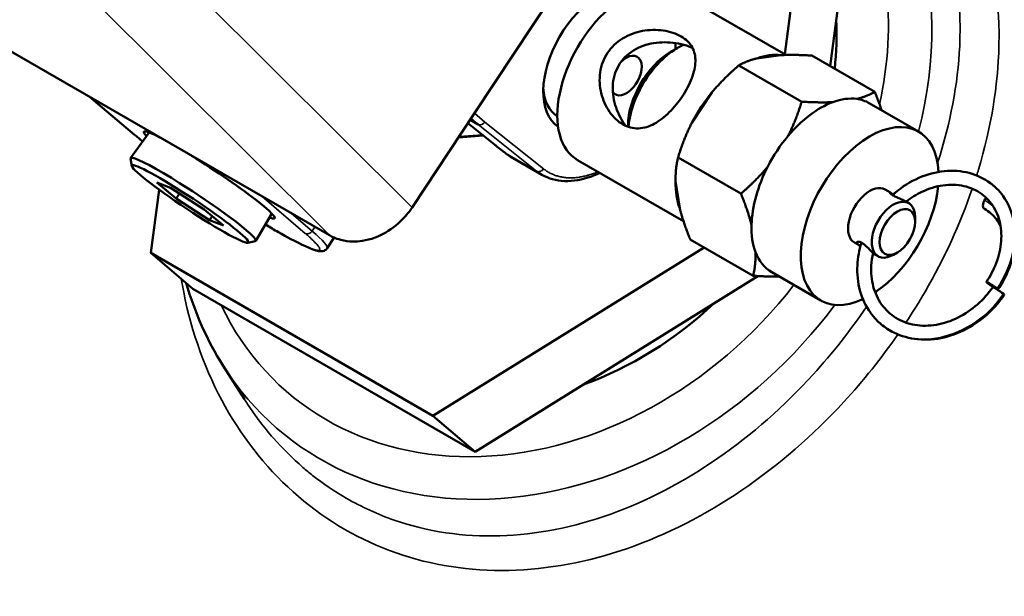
# Model space of a CAD drawing. Header units: inches. Extents: x 1 to 237, y 4 to 150.
# Tile 96 of 148: x 180.01 to 183.54, y 95.48 to 97.55. Entities that reach past the tile are written whole.
import ezdxf

# ---------------------------------------------------------------- set-up
doc = ezdxf.new("R2010")
doc.units = ezdxf.units.IN
doc.header["$LTSCALE"] = 7
doc.header["$MEASUREMENT"] = 0
doc.layers.add('Visible (ANSI)', color=7, linetype='Continuous', lineweight=50)
doc.layers.add('Visible Narrow (ANSI)', color=7, linetype='Continuous', lineweight=35)

msp = doc.modelspace()

# ---------------------------------------------------------------- linework, layer by layer
at = {"layer": 'Visible (ANSI)'}
for p, q in [((182.9176, 97.3831), (183.0074, 98.0606)), ((181.642, 97.2142), (182.1253, 97.945)), ((182.7549, 97.4253), (182.7873, 97.6701)), ((182.3617, 97.6523), (182.7588, 97.4231)), ((181.1218, 96.7759), (179.8295, 97.5221)), ((182.3458, 97.4337), (182.3698, 97.4476)), ((182.7414, 97.4225), (182.6549, 97.4109)), ((183.0781, 97.2905), (182.8524, 97.4208)), ((182.816, 97.2554), (182.5903, 97.3857)), ((182.494, 97.2886), (182.422, 97.1797)), ((180.2599, 97.2736), (180.4225, 97.1368)), ((183.0582, 97.2502), (183.235, 97.1482)), ((181.642, 97.2142), (181.4181, 96.8756)), ((181.6181, 97.1781), (181.7141, 97.1014)), ((181.6263, 97.1905), (181.6549, 97.1739)), ((180.4751, 97.1448), (180.4083, 97.0533)), ((182.1931, 97.1692), (182.1931, 97.1651)), ((181.5845, 97.1272), (181.6741, 97.1335)), ((180.4129, 97.0246), (180.408, 97.0511)), ((181.8838, 96.9933), (181.7723, 97.0576)), ((182.0117, 97.0461), (182.3917, 96.8267)), ((182.3722, 97.0557), (182.5979, 96.9254)), ((180.5019, 96.9655), (180.5519, 96.9462)), ((180.5719, 96.9077), (180.5019, 96.9655)), ((182.3636, 96.9704), (182.3781, 96.8731)), ((180.5108, 96.9395), (180.4807, 96.7125)), ((180.5519, 96.9462), (180.6719, 96.8691)), ((180.5719, 96.9077), (180.5838, 96.9257)), ((183.115, 96.9403), (183.1339, 96.9294)), ((180.692, 96.8306), (180.5719, 96.9077)), ((183.188, 96.8981), (183.1998, 96.8913)), ((180.6719, 96.8691), (180.742, 96.8113)), ((180.9154, 96.8537), (180.8572, 96.7564)), ((180.692, 96.8306), (180.7014, 96.8448)), ((180.742, 96.8113), (180.692, 96.8306)), ((183.2226, 96.8246), (183.2226, 96.841)), ((180.8291, 96.7493), (180.8554, 96.7552)), ((181.1136, 96.7294), (181.1388, 96.7675)), ((182.6418, 96.6306), (182.4161, 96.7609)), ((183.005, 96.7498), (183.0239, 96.7389)), ((180.4807, 96.7125), (181.4931, 96.1279)), ((180.632, 96.5841), (180.4807, 96.7125)), ((181.4931, 96.1279), (182.4655, 96.7324)), ((183.159, 96.7144), (183.1448, 96.7062)), ((183.078, 96.7076), (183.0898, 96.7008)), ((182.7082, 96.644), (182.885, 96.5419)), ((181.6444, 95.9995), (182.6582, 96.6297)), ((180.632, 96.5841), (181.6444, 95.9995)), ((180.7404, 96.3079), (180.8164, 96.188)), ((181.6444, 95.9995), (181.4931, 96.1279)), ((181.435, 95.6133), (181.4351, 95.6133))]:
    msp.add_line(p, q, dxfattribs=at)
for centre, major_axis, ratio, start_param, end_param in [((188.9486, 98.2732), (-12, 0), 0.57735, 6.140802, 7.722787), ((182.1867, 97.3492), (0.175, 0.3031), 0.57735, 0, 3.141593), ((182.0877, 97.4064), (-0.1407, -0.2438), 0.57735, 3.178024, 6.246754), ((181.8775, 97.2732), (-0.7685, -0.9053), 0.812015, 2.265679, 2.428328), ((182.3698, 97.2435), (-0.125, -0.2165), 0.57735, 3.794737, 5.386708), ((182.1867, 97.3492), (0.125, 0.2165), 0.57735, 5.461779, 5.568901), ((182.1867, 97.3492), (0.125, 0.2165), 0.57735, 5.461779, 5.568901), ((182.1867, 97.3492), (0.039, 0.0675), 0.57735, 2.854163, 7.426395), ((182.3458, 97.2574), (-0.108, -0.1871), 0.57735, 3.926991, 5.497787), ((182.611, 97.1043), (0.175, 0.3031), 0.57735, 0.230463, 0.607102), ((182.0654, 97.4192), (-0.125, -0.2165), 0.57735, 5.558948, 6.273469), ((182.611, 97.1043), (-0.175, -0.3031), 0.57735, 4.419253, 4.795892), ((182.8832, 96.9471), (-0.175, -0.3031), 0.57735, 3.748694, 4.419253), ((182.8832, 96.9471), (0.175, 0.3031), 0.57735, 0.230463, 0.607102), ((182.8832, 96.9471), (0.175, 0.3031), 0.57735, 0, 0.230463), ((183.06, 96.845), (0.175, 0.3031), 0.57735, 5.552389, 10.111288), ((180.6906, 96.9923), (-0.2348, 0.1553), 0.085426, 5.619584, 6.630755), ((181.7264, 97.1168), (-0.0123, -0.0154), 0.813403, 6.282728, 6.28321), ((182.8832, 96.9471), (-0.175, -0.3031), 0.57735, 4.419253, 4.795892), ((180.6327, 96.9048), (0.2245, -0.1484), 0.085426, 6.201184, 9.506779), ((180.6906, 96.9923), (0.2348, -0.1553), 0.085426, 5.935616, 8.182939), ((181.9527, 97.4659), (-0.1581, -0.4188), 0.58006, 6.188189, 6.188233), ((182.8832, 96.9471), (-0.175, -0.3031), 0.57735, 4.795892, 5.466451), ((182.611, 97.1043), (-0.175, -0.3031), 0.57735, 5.466451, 5.84309), ((183.06, 96.845), (0.055, 0.0953), 0.57735, 0, 3.141593), ((183.06, 96.845), (0.175, 0.3031), 0.57735, 4.00571, 5.375801), ((183.1448, 96.7961), (0.055, 0.0953), 0.57735, 5.497787, 10.210176), ((183.4831, 96.8928), (-0.0114, -0.0223), 0.573217, 4.158803, 6.263319), ((182.8832, 96.9471), (-0.175, -0.3031), 0.57735, 5.466451, 5.84309), ((182.8832, 96.9471), (-0.175, -0.3031), 0.57735, 5.84309, 6.283185), ((183.5219, 96.5758), (-0.0209, 0.0138), 0.085426, 6.143164, 6.289842), ((183.5219, 96.5758), (-0.0209, 0.0138), 0.085426, 5.330465, 6.143164), ((183.5219, 96.5758), (-0.0209, 0.0138), 0.085426, 3.759669, 5.330465), ((183.5219, 96.5758), (0.0209, -0.0138), 0.085426, 6.275357, 6.901262), ((181.8775, 97.2732), (-0.7685, -0.9053), 0.812015, 0.952862, 1.435336)]:
    msp.add_ellipse(centre, major_axis=major_axis, ratio=ratio, start_param=start_param, end_param=end_param, dxfattribs=at)
for centre, major_axis, ratio in [((180.6219, 96.8884), (0.2088, -0.1381), 0.085426), ((183.159, 96.7879), (0.045, 0.0779), 0.57735)]:
    msp.add_ellipse(centre, major_axis=major_axis, ratio=ratio, dxfattribs=at)
for points, knots in [([(182.3831, 97.4896), (182.4004, 97.4796), (182.4143, 97.4662), (182.4315, 97.4352), (182.4349, 97.4175), (182.434, 97.3816), (182.4296, 97.3609), (182.4133, 97.3179), (182.4015, 97.2955), (182.3747, 97.255), (182.3582, 97.2346), (182.3232, 97.2), (182.3045, 97.1858), (182.269, 97.1666), (182.2496, 97.1602), (182.2109, 97.1587), (182.1916, 97.1638), (182.1569, 97.1838), (182.14, 97.1997), (182.1128, 97.2392), (182.1025, 97.2627), (182.0911, 97.309), (182.0892, 97.3351), (182.0966, 97.3857), (182.1059, 97.4101), (182.1328, 97.4507), (182.1516, 97.4689), (182.1956, 97.496), (182.2206, 97.5048), (182.2684, 97.5136), (182.2947, 97.5142), (182.3434, 97.5072), (182.3657, 97.4996), (182.3831, 97.4896)], [0, 0, 0, 0, 0.186669, 0.186669, 0.373338, 0.373338, 0.559262, 0.559262, 0.745186, 0.745186, 0.93111, 0.93111, 1.117034, 1.117034, 1.303703, 1.303703, 1.490372, 1.490372, 1.677041, 1.677041, 1.86371, 1.86371, 2.049634, 2.049634, 2.235558, 2.235558, 2.421482, 2.421482, 2.607406, 2.607406, 2.794075, 2.794075, 2.980744, 2.980744, 2.980744, 2.980744]), ([(182.3932, 97.4593), (182.3868, 97.461), (182.3803, 97.4625), (182.3477, 97.4687), (182.3199, 97.4698), (182.2696, 97.4638), (182.2434, 97.4565), (182.1974, 97.4313), (182.1776, 97.4134), (182.1501, 97.3718), (182.1413, 97.3466), (182.1362, 97.2943), (182.1397, 97.2673), (182.1541, 97.219), (182.1662, 97.1942), (182.1825, 97.1715), (182.1837, 97.1699), (182.1848, 97.1683)], [-1.397781, -1.397781, -1.397781, -1.397781, -1.347642, -1.347642, -1.152588, -1.152588, -0.961968, -0.961968, -0.771348, -0.771348, -0.580728, -0.580728, -0.390108, -0.390108, -0.195054, -0.195054, -0.180423, -0.180423, -0.180423, -0.180423]), ([(182.424, 97.4487), (182.4197, 97.4505), (182.4152, 97.4523), (182.405, 97.4559), (182.3991, 97.4577), (182.3932, 97.4593)], [3.14349986, 3.14349986, 3.14349986, 3.14349986, 3.18292016, 3.18292016, 3.23030858, 3.23030858, 3.23030858, 3.23030858]), ([(181.8838, 96.9933), (181.9079, 96.9793), (181.9355, 96.9717), (181.9957, 96.9694), (182.0284, 96.9752), (182.0714, 96.991), (182.0815, 96.9952), (182.0915, 97)], [2.3561945, 2.3561945, 2.3561945, 2.3561945, 2.6510808, 2.6510808, 2.9610384, 2.9610384, 3.0550871, 3.0550871, 3.0550871, 3.0550871]), ([(183.1413, 96.9207), (183.1444, 96.9235), (183.1476, 96.9262), (183.1769, 96.9506), (183.2061, 96.9687), (183.2659, 96.9948), (183.2972, 97.0031), (183.3582, 97.0091), (183.3885, 97.007), (183.4443, 96.9924), (183.4703, 96.9799), (183.4963, 96.9605), (183.4999, 96.9577), (183.5033, 96.9547)], [0.231545, 0.231545, 0.231545, 0.231545, 0.263643, 0.263643, 0.525692, 0.525692, 0.786041, 0.786041, 1.044827, 1.044827, 1.300762, 1.300762, 1.342936, 1.342936, 1.342936, 1.342936]), ([(183.188, 96.8981), (183.1871, 96.8987), (183.1861, 96.8992), (183.1811, 96.9019), (183.1764, 96.904), (183.1672, 96.908), (183.1621, 96.9101), (183.1525, 96.9145), (183.148, 96.9167), (183.1409, 96.9209), (183.1377, 96.923), (183.1334, 96.9267), (183.1322, 96.9282), (183.1314, 96.93), (183.1317, 96.9304), (183.134, 96.9295), (183.1359, 96.9282), (183.1394, 96.9251), (183.141, 96.9237), (183.1428, 96.922)], [-0.4351675, -0.4351675, -0.4351675, -0.4351675, -0.4252534, -0.4252534, -0.3866081, -0.3866081, -0.3479369, -0.3479369, -0.3092657, -0.3092657, -0.2705945, -0.2705945, -0.2319233, -0.2319233, -0.1932781, -0.1932781, -0.1546329, -0.1546329, -0.1316571, -0.1316571, -0.1316571, -0.1316571]), ([(183.4783, 96.6089), (183.4785, 96.6091), (183.4786, 96.6094), (183.4796, 96.6108), (183.4804, 96.6119), (183.4834, 96.6166), (183.4857, 96.6201), (183.4944, 96.6344), (183.5003, 96.6454), (183.5173, 96.6822), (183.5254, 96.7092), (183.5331, 96.7609), (183.533, 96.7865), (183.5251, 96.8338), (183.5169, 96.856), (183.4941, 96.8947), (183.4789, 96.9114), (183.4427, 96.9378), (183.4211, 96.9475), (183.3744, 96.958), (183.3486, 96.9589), (183.2976, 96.9516), (183.2717, 96.9436), (183.2275, 96.9225), (183.2084, 96.9106), (183.1905, 96.8967)], [0, 0, 0, 0, 0.002203, 0.002203, 0.012934, 0.012934, 0.045134, 0.045134, 0.141949, 0.141949, 0.363074, 0.363074, 0.57994, 0.57994, 0.800216, 0.800216, 1.023857, 1.023857, 1.254594, 1.254594, 1.484336, 1.484336, 1.70589, 1.70589, 1.880851, 1.880851, 1.880851, 1.880851]), ([(183.5033, 96.9547), (183.5042, 96.9539), (183.5051, 96.9531), (183.5091, 96.9497), (183.5121, 96.9469), (183.5237, 96.9353), (183.5317, 96.9259), (183.5547, 96.8933), (183.5667, 96.8671), (183.5811, 96.8113), (183.5836, 96.7809), (183.579, 96.7193), (183.5716, 96.6872), (183.5496, 96.6305), (183.5362, 96.605), (183.52, 96.5813)], [0.0033, 0.0033, 0.0033, 0.0033, 0.014205, 0.014205, 0.051692, 0.051692, 0.164422, 0.164422, 0.415694, 0.415694, 0.66849, 0.66849, 0.9266, 0.9266, 1.146207, 1.146207, 1.146207, 1.146207]), ([(181.4181, 96.8756), (181.4071, 96.859), (181.3883, 96.8345), (181.3367, 96.7926), (181.3116, 96.7778), (181.2527, 96.7556), (181.2251, 96.7535), (181.1914, 96.7539), (181.1764, 96.7559), (181.1417, 96.7649), (181.1323, 96.7699), (181.1218, 96.7759)], [0.000001, 0.000001, 0.000001, 0.000001, 0.1530115, 0.1530115, 0.2733432, 0.2733432, 0.4248414, 0.4248414, 0.5519317, 0.5519317, 0.7336534, 0.7336534, 0.7336534, 0.7336534]), ([(183.5288, 96.8112), (183.5247, 96.8192), (183.5199, 96.8267), (183.5029, 96.8488), (183.4882, 96.8614), (183.4715, 96.8706)], [0.6530033, 0.6530033, 0.6530033, 0.6530033, 0.7392668, 0.7392668, 0.9281535, 0.9281535, 0.9281535, 0.9281535]), ([(180.8919, 96.8144), (180.9081, 96.8048), (180.9237, 96.7957), (180.9703, 96.7693), (180.9984, 96.7544), (181.0456, 96.7316), (181.0638, 96.7239), (181.0833, 96.7192), (181.0878, 96.7184), (181.0961, 96.7188), (181.0993, 96.7192), (181.1065, 96.7222), (181.1108, 96.7251), (181.1136, 96.7294)], [4.625292, 4.625292, 4.625292, 4.625292, 4.775906, 4.775906, 5.099549, 5.099549, 5.432925, 5.432925, 5.549017, 5.549017, 5.607063, 5.607063, 5.665109, 5.665109, 5.665109, 5.665109]), ([(183.0172, 96.7434), (183.0149, 96.7453), (183.0135, 96.7473), (183.0128, 96.7505), (183.0135, 96.7517), (183.0164, 96.7531), (183.0187, 96.7533), (183.0247, 96.752), (183.0282, 96.7505), (183.0354, 96.7464), (183.0394, 96.7435), (183.0474, 96.7367), (183.0514, 96.7329), (183.0585, 96.7258), (183.0621, 96.722), (183.0686, 96.7154), (183.0715, 96.7127), (183.0754, 96.7093), (183.0769, 96.7083), (183.078, 96.7076)], [-0.4638986, -0.4638986, -0.4638986, -0.4638986, -0.4252534, -0.4252534, -0.3866081, -0.3866081, -0.3479369, -0.3479369, -0.3092657, -0.3092657, -0.2705945, -0.2705945, -0.2319233, -0.2319233, -0.1932781, -0.1932781, -0.1546329, -0.1546329, -0.1259018, -0.1259018, -0.1259018, -0.1259018]), ([(183.1003, 96.4573), (183.1001, 96.4575), (183.0999, 96.4577), (183.0986, 96.4588), (183.0975, 96.4597), (183.0933, 96.4634), (183.0902, 96.4663), (183.0781, 96.4783), (183.0698, 96.4881), (183.0456, 96.5218), (183.0328, 96.5487), (183.0171, 96.6062), (183.0139, 96.6374), (183.017, 96.6954), (183.0219, 96.7227), (183.0302, 96.7494)], [0, 0, 0, 0, 0.0023348, 0.0023348, 0.0149236, 0.0149236, 0.0527, 0.0527, 0.1662971, 0.1662971, 0.4195351, 0.4195351, 0.6737259, 0.6737259, 0.890878, 0.890878, 0.890878, 0.890878]), ([(183.072, 96.7123), (183.0686, 96.6974), (183.0665, 96.6824), (183.064, 96.6417), (183.0664, 96.6159), (183.0789, 96.5688), (183.0892, 96.5468), (183.1163, 96.5088), (183.1337, 96.4925), (183.1739, 96.4676), (183.1972, 96.4588), (183.2465, 96.4504), (183.273, 96.4506), (183.3253, 96.4595), (183.3517, 96.4683), (183.4015, 96.4931), (183.4254, 96.5093), (183.4671, 96.5463), (183.4856, 96.5672), (183.501, 96.5896)], [2.453361, 2.453361, 2.453361, 2.453361, 2.575098, 2.575098, 2.792031, 2.792031, 3.011438, 3.011438, 3.236315, 3.236315, 3.464825, 3.464825, 3.69005, 3.69005, 3.910594, 3.910594, 4.12839, 4.12839, 4.336575, 4.336575, 4.336575, 4.336575]), ([(183.5169, 96.5849), (183.5182, 96.5838), (183.5191, 96.5829), (183.5196, 96.5822), (183.52, 96.5818), (183.5201, 96.5815), (183.52, 96.5813), (183.5199, 96.5812), (183.5198, 96.5812), (183.5195, 96.5812), (183.5194, 96.5812), (183.5193, 96.5812), (183.5192, 96.5813), (183.5191, 96.5813), (183.519, 96.5813), (183.5189, 96.5813), (183.5184, 96.5815), (183.5177, 96.5818), (183.5169, 96.5821), (183.5167, 96.5823), (183.5164, 96.5824), (183.5161, 96.5825), (183.5158, 96.5827), (183.5156, 96.5828), (183.5153, 96.5829), (183.5141, 96.5835), (183.5128, 96.5842), (183.5113, 96.5851), (183.511, 96.5853), (183.5106, 96.5855), (183.5102, 96.5857), (183.51, 96.5858), (183.5098, 96.586), (183.5095, 96.5861), (183.5085, 96.5867), (183.5074, 96.5874), (183.5061, 96.5882), (183.5055, 96.5885), (183.5048, 96.589), (183.504, 96.5894), (183.5036, 96.5897), (183.5032, 96.5899), (183.5028, 96.5902), (183.5024, 96.5905), (183.502, 96.5907), (183.5016, 96.591), (183.4994, 96.5924), (183.4972, 96.5938), (183.4951, 96.5953), (183.4948, 96.5955), (183.4945, 96.5957), (183.4942, 96.5959), (183.4929, 96.5967), (183.4916, 96.5977), (183.4902, 96.5987), (183.4895, 96.5992), (183.4888, 96.5997), (183.4881, 96.6002), (183.4875, 96.6006), (183.487, 96.601), (183.4865, 96.6014), (183.4847, 96.6027), (183.4831, 96.6039), (183.4819, 96.605), (183.4809, 96.6058), (183.4802, 96.6065), (183.4796, 96.6071), (183.4792, 96.6074), (183.479, 96.6077), (183.4788, 96.6079), (183.4786, 96.6081), (183.4785, 96.6083), (183.4784, 96.6084), (183.4782, 96.6087), (183.4782, 96.6089), (183.4784, 96.609), (183.4785, 96.609), (183.4786, 96.609), (183.4787, 96.609), (183.4788, 96.609), (183.4789, 96.609), (183.4789, 96.609), (183.4795, 96.6089), (183.4805, 96.6085), (183.4817, 96.6079), (183.4822, 96.6077), (183.4827, 96.6075), (183.4832, 96.6072), (183.4836, 96.607), (183.484, 96.6068), (183.4844, 96.6066), (183.4853, 96.6061), (183.4863, 96.6055), (183.4874, 96.6049), (183.4882, 96.6045), (183.4891, 96.604), (183.4899, 96.6034), (183.4908, 96.6029), (183.4917, 96.6024), (183.4925, 96.6019), (183.4934, 96.6013), (183.4942, 96.6008), (183.4951, 96.6003), (183.4955, 96.6), (183.4959, 96.5997), (183.4964, 96.5995), (183.4977, 96.5986), (183.4992, 96.5976), (183.5008, 96.5966), (183.501, 96.5964), (183.5013, 96.5963), (183.5015, 96.5961), (183.502, 96.5958), (183.5024, 96.5955), (183.5029, 96.5952), (183.5033, 96.5949), (183.5037, 96.5946), (183.5041, 96.5943), (183.5065, 96.5927), (183.5087, 96.5912), (183.5107, 96.5897), (183.5132, 96.5879), (183.5153, 96.5862), (183.5169, 96.5849)], [0, 0, 0, 0, 0.0228232, 0.0228232, 0.0228232, 0.0399685, 0.0399685, 0.0399685, 0.0504614, 0.0504614, 0.0504614, 0.0541769, 0.0541769, 0.0541769, 0.0571138, 0.0571138, 0.0571138, 0.0727952, 0.0727952, 0.0727952, 0.0788009, 0.0788009, 0.0788009, 0.0837311, 0.0837311, 0.0837311, 0.1055354, 0.1055354, 0.1055354, 0.1108, 0.1108, 0.1108, 0.1141706, 0.1141706, 0.1141706, 0.1273396, 0.1273396, 0.1273396, 0.1339623, 0.1339623, 0.1339623, 0.1374945, 0.1374945, 0.1374945, 0.1409234, 0.1409234, 0.1409234, 0.159099, 0.159099, 0.159099, 0.161619, 0.161619, 0.161619, 0.1720063, 0.1720063, 0.1720063, 0.1772747, 0.1772747, 0.1772747, 0.1811907, 0.1811907, 0.1811907, 0.1948058, 0.1948058, 0.1948058, 0.2048367, 0.2048367, 0.2048367, 0.2104901, 0.2104901, 0.2104901, 0.2148675, 0.2148675, 0.2148675, 0.2251148, 0.2251148, 0.2251148, 0.2301965, 0.2301965, 0.2301965, 0.232891, 0.232891, 0.232891, 0.2516257, 0.2516257, 0.2516257, 0.2584499, 0.2584499, 0.2584499, 0.2632983, 0.2632983, 0.2632983, 0.273976, 0.273976, 0.273976, 0.2820097, 0.2820097, 0.2820097, 0.2896198, 0.2896198, 0.2896198, 0.2968772, 0.2968772, 0.2968772, 0.3002186, 0.3002186, 0.3002186, 0.3109726, 0.3109726, 0.3109726, 0.3124499, 0.3124499, 0.3124499, 0.3155557, 0.3155557, 0.3155557, 0.3181237, 0.3181237, 0.3181237, 0.3331197, 0.3331197, 0.3331197, 0.3514908, 0.3514908, 0.3514908, 0.3514908]), ([(183.5427, 96.562), (183.5426, 96.5619), (183.5425, 96.5617), (183.5414, 96.5602), (183.5405, 96.5588), (183.5366, 96.5533), (183.5336, 96.5492), (183.5212, 96.5331), (183.5112, 96.5215), (183.4762, 96.4855), (183.4481, 96.4635), (183.3894, 96.4297), (183.3581, 96.4171), (183.2953, 96.4022), (183.263, 96.3999), (183.2022, 96.4057), (183.1729, 96.414), (183.13, 96.4352), (183.1144, 96.4454), (183.1003, 96.4573)], [0, 0, 0, 0, 0.001402, 0.001402, 0.014317, 0.014317, 0.053069, 0.053069, 0.169588, 0.169588, 0.435489, 0.435489, 0.695681, 0.695681, 0.957529, 0.957529, 1.215667, 1.215667, 1.380381, 1.380381, 1.380381, 1.380381])]:
    msp.add_open_spline(points, degree=3, knots=knots, dxfattribs=at)
for points, weights in [([(182.8524, 97.4208), (182.7883, 97.4246), (182.7414, 97.4225)], [1, 1.01623145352, 1]), ([(182.5903, 97.3857), (182.534, 97.337), (182.494, 97.2886)], [1, 1.01623145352, 1]), ([(182.6549, 97.4109), (182.6195, 97.402), (182.5903, 97.3857)], [1, 1.01623145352, 1]), ([(183.0136, 97.2653), (183.049, 97.2741), (183.0781, 97.2905)], [1, 1.01623145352, 1]), ([(183.0781, 97.2905), (183.0923, 97.2553), (183.1024, 97.2247)], [1, 1.00906011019, 1.00800583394]), ([(182.7662, 97.1314), (182.7947, 97.1865), (182.816, 97.2554)], [1, 1.01623145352, 1]), ([(182.816, 97.2554), (182.8802, 97.2515), (182.9271, 97.2537)], [1, 1.01623145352, 1]), ([(182.422, 97.1797), (182.3935, 97.1246), (182.3722, 97.0557)], [1, 1.01623145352, 1]), ([(182.3722, 97.0557), (182.3625, 97.0134), (182.3636, 96.9704)], [1, 1.01623145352, 1]), ([(182.5979, 96.9254), (182.6542, 96.9741), (182.6942, 97.0225)], [1, 1.01623145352, 1]), ([(182.6358, 96.8132), (182.6232, 96.8629), (182.5979, 96.9254)], [1, 1.01623145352, 1]), ([(182.3781, 96.8731), (182.3907, 96.8235), (182.4161, 96.7609)], [1, 1.01623145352, 1]), ([(182.6418, 96.6306), (182.6514, 96.673), (182.6503, 96.7159)], [1, 1.01623145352, 1]), ([(182.7353, 96.6283), (182.6946, 96.6274), (182.6418, 96.6306)], [1.00476976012, 1.01332676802, 1])]:
    msp.add_rational_spline(points, weights, degree=2, dxfattribs=at)
for points in [[(180.4225, 97.1368), (180.4314, 97.1293), (180.4412, 97.1213), (180.4518, 97.1128)], [(181.7224, 97.0948), (181.7197, 97.097), (181.717, 97.0992), (181.7143, 97.1013)], [(181.7515, 97.0718), (181.7417, 97.0795), (181.732, 97.0872), (181.7224, 97.0948)], [(181.7669, 97.0609), (181.7617, 97.0642), (181.7566, 97.0678), (181.7517, 97.0716)], [(181.7723, 97.0576), (181.7705, 97.0587), (181.7687, 97.0598), (181.7669, 97.0609)], [(183.5033, 96.9547), (183.5031, 96.9549), (183.5028, 96.9551), (183.5025, 96.9554)], [(183.0267, 96.7373), (183.0227, 96.7394), (183.0194, 96.7415), (183.0172, 96.7434)], [(180.7404, 96.3079), (180.683, 96.3985), (180.6385, 96.4984), (180.6081, 96.6043)], [(183.5011, 96.5897), (183.5013, 96.5901), (183.5016, 96.5904), (183.5018, 96.5908)], [(183.0993, 96.4581), (183.0996, 96.4579), (183.1, 96.4576), (183.1003, 96.4573)], [(180.8129, 96.1935), (180.814, 96.1918), (180.8151, 96.19), (180.8161, 96.1883)]]:
    msp.add_open_spline(points, degree=3, dxfattribs=at)
at = {"layer": 'Visible Narrow (ANSI)'}
for p, q in [((180.4451, 97.8463), (181.4181, 96.8756)), ((181.1218, 96.7759), (180.1488, 97.7466)), ((180.2609, 97.273), (180.4243, 97.1355)), ((181.642, 97.2142), (181.6797, 97.1823)), ((181.6182, 97.1783), (181.7158, 97.1003)), ((181.6549, 97.1739), (181.6296, 97.1954)), ((181.6549, 97.1739), (181.8649, 97.0061)), ((181.6797, 97.1823), (181.8895, 97.0146)), ((181.6704, 97.1364), (181.5866, 97.1305)), ((181.753, 97.0707), (181.8649, 97.0061)), ((181.0349, 96.783), (180.8803, 96.9154)), ((180.9859, 96.8544), (181.0597, 96.7912)), ((181.0597, 96.7912), (181.0696, 96.8061)), ((180.7791, 96.251), (180.7791, 96.251))]:
    msp.add_line(p, q, dxfattribs=at)
for centre, major_axis, ratio, start_param, end_param in [((181.9235, 97.2342), (0.9825, 1.1574), 0.812015, 5.254449, 6.330016), ((181.8775, 97.2732), (0.9029, 1.0636), 0.812015, 5.294456, 5.96311), ((181.6657, 97.1903), (-0.0127, -0.015), 0.812015, 0.146972, 1.717768), ((180.4351, 97.1518), (-0.0127, -0.0151), 0.801816, 0, 0.143446), ((181.7264, 97.1168), (-0.0123, -0.0154), 0.813403, 0.000024, 0.12219), ((181.7347, 97.1102), (-0.0123, -0.0154), 0.808551, 0.000015, 0.121142), ((181.7637, 97.0872), (-0.0122, -0.0154), 0.799904, 0.000098, 0.118696), ((181.9488, 97.4663), (-0.1525, -0.4199), 0.579081, 6.092743, 6.15876), ((181.7774, 97.0775), (-0.0105, -0.0167), 0.808596, 0, 0.030525), ((181.9527, 97.4659), (-0.1581, -0.4188), 0.58006, 6.166044, 6.188189), ((181.8756, 97.0226), (-0.0123, -0.0154), 0.813383, 0.122772, 1.693569), ((182.1094, 97.3842), (-0.2257, -0.3909), 0.57735, 6.195822, 6.283185), ((183.3375, 96.6927), (0.1618, 0.1907), 0.812015, 6.266143, 6.446683), ((181.0457, 96.7993), (-0.0128, -0.0149), 0.821968, 0.15056, 1.721357), ((180.737, 96.9784), (0.3766, -0.249), 0.085426, 0, 0.600623), ((181.8775, 97.2732), (-0.9029, -1.0636), 0.812015, 5.93308, 7.90736), ((183.3375, 96.6927), (0.1618, 0.1907), 0.812015, 4.833546, 4.833968), ((181.9235, 97.2342), (-0.9825, -1.1574), 0.812015, 6.035331, 7.929708)]:
    msp.add_ellipse(centre, major_axis=major_axis, ratio=ratio, start_param=start_param, end_param=end_param, dxfattribs=at)
for points, knots in [([(183.0594, 98.3131), (183.1428, 98.2364), (183.3252, 97.9979), (183.4163, 97.5565), (183.3536, 97.1944), (183.3066, 97.0449), (183.3036, 97.0358)], [-24.391041, -24.391041, -24.391041, -24.391041, -23.297622, -21.505497, -20.310747, -20.232899, -20.232899, -20.232899, -20.232899]), ([(183.4435, 96.9907), (183.4458, 96.9978), (183.4939, 97.1542), (183.5579, 97.5375), (183.4719, 97.9382), (183.3378, 98.1523), (183.3063, 98.1951)], [20.253998, 20.253998, 20.253998, 20.253998, 20.310747, 21.505497, 23.297622, 23.7779, 23.7779, 23.7779, 23.7779]), ([(180.4243, 97.1355), (180.4279, 97.1324), (180.4317, 97.1293), (180.4397, 97.1228), (180.4438, 97.1194), (180.4494, 97.1149), (180.4506, 97.1139), (180.4519, 97.1129)], [0, 0, 0, 0, 0.02426563, 0.02426563, 0.04920508, 0.04920508, 0.05627026, 0.05627026, 0.05627026, 0.05627026]), ([(181.724, 97.0938), (181.7264, 97.0919), (181.7288, 97.09), (181.7322, 97.0873), (181.7331, 97.0865), (181.7344, 97.0855), (181.7345, 97.0854), (181.7355, 97.0846), (181.7363, 97.0839), (181.7388, 97.082), (181.7405, 97.0807), (181.7439, 97.0779), (181.7457, 97.0766), (181.7493, 97.0737), (181.7511, 97.0723), (181.753, 97.0707)], [0.2321582, 0.2321582, 0.2321582, 0.2321582, 0.4241186, 0.4241186, 0.4961038, 0.4961038, 0.5200989, 0.5200989, 0.6160791, 0.6160791, 0.7642524, 0.7642524, 0.8882708, 0.8882708, 1, 1, 1, 1]), ([(181.8895, 97.0146), (181.8931, 97.0117), (181.8969, 97.009), (181.9046, 97.0039), (181.9087, 97.0015), (181.9169, 96.9973), (181.921, 96.9953), (181.9297, 96.9918), (181.9342, 96.9902), (181.9435, 96.9874), (181.9482, 96.9863), (181.9532, 96.9853), (181.9534, 96.9852), (181.9583, 96.9843), (181.9631, 96.9836), (181.9728, 96.9825), (181.9777, 96.9822), (181.9875, 96.982), (181.9923, 96.9821), (181.9975, 96.9824), (181.9979, 96.9824), (181.9984, 96.9824), (181.9985, 96.9824), (182.0038, 96.9827), (182.009, 96.9832), (182.0195, 96.9847), (182.0248, 96.9856), (182.0356, 96.9878), (182.041, 96.9891), (182.048, 96.9911), (182.0496, 96.9915), (182.0516, 96.9921), (182.052, 96.9922), (182.0526, 96.9924), (182.0528, 96.9925), (182.0584, 96.9942), (182.064, 96.996), (182.0745, 96.9999), (182.0795, 97.0019), (182.0845, 97.0041)], [0, 0, 0, 0, 0.0242673, 0.0242673, 0.0492063, 0.0492063, 0.0736725, 0.0736725, 0.0988479, 0.0988479, 0.1240234, 0.1240234, 0.125, 0.125, 0.1455316, 0.1455316, 0.1660714, 0.1660714, 0.1855469, 0.1855469, 0.1870603, 0.1870603, 0.1875, 0.1875, 0.2058993, 0.2058993, 0.2243238, 0.2243238, 0.242704, 0.242704, 0.2480469, 0.2480469, 0.2495263, 0.2495263, 0.25, 0.25, 0.2666939, 0.2666939, 0.2817202, 0.2817202, 0.2817202, 0.2817202]), ([(183.1898, 96.4629), (183.2138, 96.4992), (183.3096, 96.6537), (183.3846, 96.8172), (183.4279, 96.9431)], [18.798852, 18.798852, 18.798852, 18.798852, 19.115997, 20.126794, 20.126794, 20.126794, 20.126794]), ([(183.5169, 96.5849), (183.5437, 96.6242), (183.5819, 96.7118), (183.5819, 96.8436), (183.5407, 96.9201), (183.5082, 96.9506), (183.5033, 96.9547)], [0, 0, 0, 0, 0.448799, 0.897598, 1.346397, 1.421197, 1.421197, 1.421197, 1.421197]), ([(180.8919, 96.8144), (180.893, 96.8138), (180.8941, 96.8131), (180.9012, 96.809), (180.9071, 96.8055), (180.9148, 96.8011), (180.9166, 96.8), (180.9242, 96.7956), (180.9299, 96.7923), (180.941, 96.7861), (180.9463, 96.7831), (180.9569, 96.7772), (180.9623, 96.7742), (180.9724, 96.7687), (180.9772, 96.7661), (180.9821, 96.7635), (180.9824, 96.7633), (180.9835, 96.7628), (180.9843, 96.7623), (180.9856, 96.7616), (180.9861, 96.7614), (180.9913, 96.7586), (180.996, 96.7562), (181.0048, 96.7517), (181.009, 96.7496), (181.017, 96.7456), (181.0209, 96.7438), (181.0284, 96.7402), (181.032, 96.7386), (181.0358, 96.7368), (181.0362, 96.7367), (181.037, 96.7363), (181.0373, 96.7361), (181.0378, 96.7359), (181.0379, 96.7359), (181.0413, 96.7344), (181.0445, 96.733), (181.0506, 96.7305), (181.0534, 96.7294), (181.0588, 96.7273), (181.0613, 96.7264), (181.0658, 96.7249), (181.0679, 96.7243), (181.07, 96.7237), (181.0702, 96.7237), (181.0704, 96.7236), (181.0705, 96.7236), (181.0725, 96.7231), (181.0743, 96.7227), (181.0776, 96.7221), (181.0791, 96.722), (181.0816, 96.7219), (181.0827, 96.722), (181.0842, 96.7223), (181.0847, 96.7225), (181.0851, 96.7228), (181.0852, 96.7228), (181.0853, 96.7229), (181.0853, 96.7229), (181.086, 96.7233), (181.0864, 96.7238), (181.0869, 96.7251), (181.087, 96.7258), (181.0868, 96.7276), (181.0865, 96.7286), (181.0859, 96.7301), (181.0857, 96.7305), (181.0855, 96.731), (181.0855, 96.731), (181.0848, 96.7323), (181.084, 96.7336), (181.0821, 96.7365), (181.0809, 96.7381), (181.0782, 96.7415), (181.0767, 96.7432), (181.0749, 96.7452), (181.0748, 96.7453), (181.073, 96.7473), (181.0711, 96.7493), (181.0669, 96.7536), (181.0646, 96.7559), (181.0597, 96.7607), (181.0571, 96.7631), (181.0515, 96.7683), (181.0484, 96.7711), (181.0421, 96.7767), (181.0388, 96.7796), (181.0352, 96.7827), (181.035, 96.7828), (181.0349, 96.783)], [0.478426, 0.478426, 0.478426, 0.478426, 0.4810431, 0.4810431, 0.4955147, 0.4955147, 0.5, 0.5, 0.5146484, 0.5146484, 0.5288162, 0.5288162, 0.543705, 0.543705, 0.5578035, 0.5578035, 0.5585937, 0.5585937, 0.5610991, 0.5610991, 0.5625, 0.5625, 0.5776367, 0.5776367, 0.5922305, 0.5922305, 0.6068177, 0.6068177, 0.6213371, 0.6213371, 0.6230469, 0.6230469, 0.624587, 0.624587, 0.625, 0.625, 0.6404139, 0.6404139, 0.6558583, 0.6558583, 0.6712705, 0.6712705, 0.6855469, 0.6855469, 0.6870107, 0.6870107, 0.6875, 0.6875, 0.7041929, 0.7041929, 0.7209139, 0.7209139, 0.7375974, 0.7375974, 0.7480469, 0.7480469, 0.7495013, 0.7495013, 0.75, 0.75, 0.7683998, 0.7683998, 0.7868239, 0.7868239, 0.8052018, 0.8052018, 0.8115234, 0.8115234, 0.8125, 0.8125, 0.8330362, 0.8330362, 0.8535777, 0.8535777, 0.8740234, 0.8740234, 0.875, 0.875, 0.899267, 0.899267, 0.9244502, 0.9244502, 0.9489065, 0.9489065, 0.9744532, 0.9744532, 0.9986774, 0.9986774, 1, 1, 1, 1]), ([(180.5904, 96.6194), (180.5929, 96.6034), (180.6223, 96.4396), (180.7289, 96.1464), (180.9955, 95.8181), (181.3513, 95.6127), (181.7625, 95.5497), (182.1931, 95.6308), (182.6093, 95.8435), (182.934, 96.1256), (183.1021, 96.3355), (183.161, 96.4204)], [9.429865, 9.429865, 9.429865, 9.429865, 9.557999, 10.752749, 11.947498, 13.142248, 14.336998, 15.531748, 16.726498, 17.921248, 18.674087, 18.674087, 18.674087, 18.674087]), ([(183.1003, 96.4573), (183.1252, 96.4363), (183.1908, 96.4021), (183.3137, 96.3998), (183.4436, 96.4566), (183.5127, 96.5263), (183.5395, 96.5656)], [4.566868, 4.566868, 4.566868, 4.566868, 4.936788, 5.385587, 5.834386, 6.283185, 6.283185, 6.283185, 6.283185]), ([(183.0487, 96.5197), (182.9908, 96.4345), (182.8303, 96.2309), (182.5221, 95.959), (182.1329, 95.7549), (181.7301, 95.6748), (181.4095, 95.722), (181.2366, 95.8012), (181.1818, 95.8329)], [-18.717058, -18.717058, -18.717058, -18.717058, -17.921248, -16.726498, -15.531748, -14.336998, -13.142248, -12.544877, -12.544877, -12.544877, -12.544877]), ([(181.1818, 95.8329), (181.1398, 95.8571), (181.0996, 95.8844), (181.0612, 95.9146), (181.0495, 95.9239), (181.0379, 95.9334), (181.0265, 95.9432), (180.989, 95.9755), (180.9536, 96.0107), (180.9205, 96.0485), (180.8872, 96.0865), (180.8562, 96.1272), (180.8279, 96.1702), (180.824, 96.1761), (180.8202, 96.182), (180.8164, 96.188)], [-12.544873, -12.544873, -12.544873, -12.544873, -12.087898, -12.087898, -12.087898, -11.947498, -11.947498, -11.947498, -11.485994, -11.485994, -11.485994, -11.02191, -11.02191, -11.02191, -10.9581, -10.9581, -10.9581, -10.9581])]:
    msp.add_open_spline(points, degree=3, knots=knots, dxfattribs=at)
for points in [[(181.7158, 97.1003), (181.7184, 97.0982), (181.7212, 97.096), (181.724, 97.0938)], [(183.0853, 96.5754), (183.0838, 96.573), (183.0822, 96.5706), (183.0807, 96.5682)]]:
    msp.add_open_spline(points, degree=3, dxfattribs=at)

doc.saveas('drawing.dxf')
